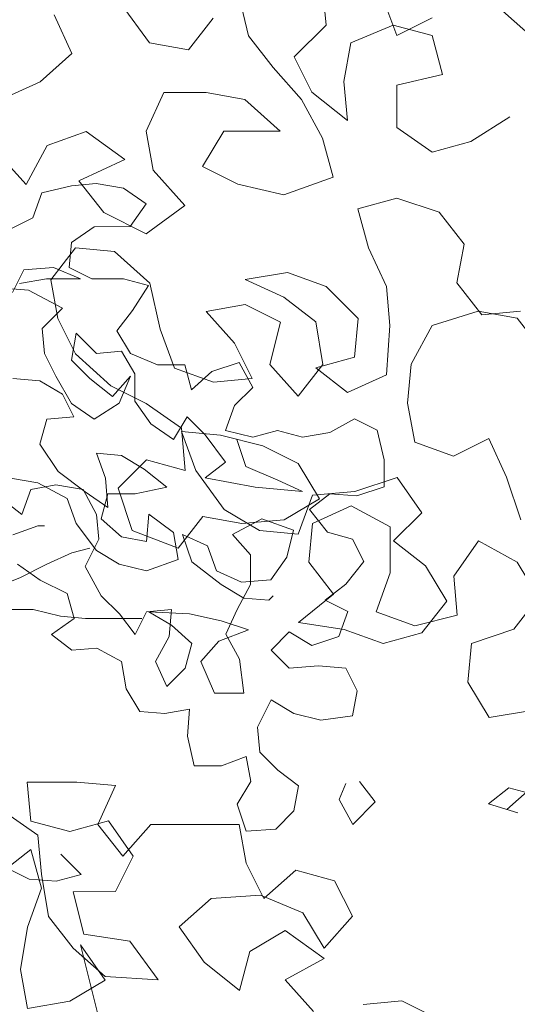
# Model space of a CAD drawing. Header units: millimetres. Extents: x -409347 to -76892, y 286088 to 1850972.
# Tile 120 of 256: x -204192 to -203032, y 563105 to 565399. Entities that reach past the tile are written whole.
import ezdxf

# ---------------------------------------------------------------- set-up
doc = ezdxf.new("R2010")
doc.units = ezdxf.units.MM
doc.linetypes.add('DGN Style 2', pattern=[3.08948, 1.853688, -1.235792])
for name, color, linetype, lineweight in [('a_drzewa', 7, 'Continuous', 0), ('A_P_WAND_BET_A_X', 25, 'Continuous', 0), ('A_P_WAND_BET_V_X', 131, 'DGN Style 2', 0)]:
    doc.layers.add(name, color=color, linetype=linetype, lineweight=lineweight)

msp = doc.modelspace()

# ---------------------------------------------------------------- linework, layer by layer
at = {"layer": 'a_drzewa', "ltscale": 1024}
for p, q in [((-203683.8, 565468.9), (-203659, 565361.9)), ((-203477.9, 565386.8), (-203486.2, 565477.4)), ((-203313.1, 565362.2), (-203346.2, 565452.8)), ((-203955.6, 565435.7), (-203889.6, 565345.2)), ((-202992, 565354.3), (-203066.1, 565420.1)), ((-204070.7, 565320.3), (-204112, 565410.9)), ((-203799, 565328.8), (-203741.4, 565403)), ((-203230.8, 565403.5), (-203313.1, 565362.2)), ((-203551.9, 565312.6), (-203477.9, 565386.8)), ((-203321.4, 565386.9), (-203420.2, 565345.6)), ((-203230.8, 565362.3), (-203321.4, 565386.9)), ((-203659, 565361.9), (-203601.3, 565287.8)), ((-203420.2, 565345.6), (-203436.6, 565255)), ((-203206, 565271.7), (-203230.8, 565362.3)), ((-203889.6, 565345.2), (-203799, 565328.8)), ((-204144.8, 565254.4), (-204070.7, 565320.3)), ((-203510.7, 565230.3), (-203551.9, 565312.6)), ((-203601.3, 565287.8), (-203535.4, 565213.8)), ((-204235.3, 565213.1), (-204144.8, 565254.4)), ((-203436.6, 565255), (-203428.2, 565164.5)), ((-203313, 565246.9), (-203206, 565271.7)), ((-203312.9, 565148.1), (-203313, 565246.9)), ((-203856.5, 565230), (-203897.6, 565139.3)), ((-203757.7, 565230), (-203856.5, 565230)), ((-203667.1, 565213.7), (-203757.7, 565230)), ((-203584.7, 565139.6), (-203667.1, 565213.7)), ((-203535.4, 565213.8), (-203485.9, 565123.2)), ((-203428.2, 565164.5), (-203510.7, 565230.3)), ((-203049.4, 565173), (-203140, 565115.3)), ((-204037.6, 565139.2), (-204128.2, 565106.2)), ((-203947, 565073.4), (-204037.6, 565139.2)), ((-203897.6, 565139.3), (-203881.1, 565048.8)), ((-203765.8, 565057.1), (-203716.5, 565139.5)), ((-203716.5, 565139.5), (-203584.7, 565139.6)), ((-203230.5, 565090.5), (-203312.9, 565148.1)), ((-203485.9, 565123.2), (-203461.1, 565032.7)), ((-204177.5, 565015.5), (-204251.7, 565097.8)), ((-204128.2, 565106.2), (-204177.5, 565015.5)), ((-203140, 565115.3), (-203230.5, 565090.5)), ((-204054, 565023.9), (-203947, 565073.4)), ((-203881.1, 565048.8), (-203806.9, 564966.5)), ((-203683.4, 565016), (-203765.8, 565057.1)), ((-203461.1, 565032.7), (-203576.3, 564991.4)), ((-204140.3, 564996.1), (-204071.7, 565012)), ((-204071.7, 565012), (-204013.6, 565017.3)), ((-203996.3, 564949.8), (-204054, 565023.9)), ((-204013.6, 565017.3), (-203950.2, 565006.8)), ((-203950.2, 565006.8), (-203897.4, 564969.9)), ((-203576.3, 564991.4), (-203683.4, 565016)), ((-204161.3, 564938), (-204140.3, 564996.1)), ((-203403.4, 564958.6), (-203312.8, 564983.4)), ((-203312.8, 564983.4), (-203213.9, 564950.5)), ((-203897.4, 564969.9), (-203934.3, 564917.1)), ((-203806.9, 564966.5), (-203897.4, 564900.5)), ((-203378.6, 564868), (-203403.4, 564958.6)), ((-204214.1, 564911.6), (-204161.3, 564938)), ((-203897.4, 564900.5), (-203996.3, 564949.8)), ((-203213.9, 564950.5), (-203156.2, 564876.5)), ((-204018.8, 564917), (-204071.5, 564880)), ((-203934.3, 564917.1), (-204018.8, 564917)), ((-204119.7, 564793.2), (-204062.1, 564867.4)), ((-204071.5, 564880), (-204076.8, 564822)), ((-204062.1, 564867.4), (-203971.5, 564859.3)), ((-203337.3, 564777.5), (-203378.6, 564868)), ((-203156.2, 564876.5), (-203172.6, 564785.9)), ((-203971.5, 564859.3), (-203889.1, 564785.2)), ((-204113.7, 564821.9), (-204182.3, 564816.6)), ((-204050.3, 564795.6), (-204113.7, 564821.9)), ((-204076.8, 564822), (-204023.9, 564795.6)), ((-204182.3, 564816.6), (-204208.7, 564763.8)), ((-204192.9, 564784.9), (-204129.5, 564795.5)), ((-204129.5, 564795.5), (-204050.3, 564795.6)), ((-204023.9, 564795.6), (-203950, 564795.7)), ((-203950, 564795.7), (-203892, 564779.9)), ((-203666.7, 564793.7), (-203567.9, 564810.2)), ((-203567.9, 564810.2), (-203477.3, 564777.4)), ((-204171.7, 564769.1), (-204240.3, 564774.3)), ((-204103.1, 564702.7), (-204119.7, 564793.2)), ((-203892, 564779.9), (-203928.9, 564721.8)), ((-203889.1, 564785.2), (-203864.3, 564678.2)), ((-203576.1, 564752.6), (-203666.7, 564793.7)), ((-203477.3, 564777.4), (-203403.1, 564703.3)), ((-203329, 564686.9), (-203337.3, 564777.5)), ((-203172.6, 564785.9), (-203114.9, 564711.8)), ((-204092.5, 564726.9), (-204171.7, 564769.1)), ((-203501.9, 564695), (-203576.1, 564752.6)), ((-204140, 564679.4), (-204092.5, 564726.9)), ((-203757.3, 564719.5), (-203666.7, 564736)), ((-203666.7, 564736), (-203584.3, 564694.9)), ((-203928.9, 564721.8), (-203965.8, 564674.3)), ((-203691.3, 564645.4), (-203757.3, 564719.5)), ((-203403.1, 564703.3), (-203411.3, 564612.7)), ((-203230.2, 564687), (-203123.1, 564720)), ((-203123.1, 564720), (-203032.5, 564703.7)), ((-203114.9, 564711.8), (-203024.3, 564720.1)), ((-203032.5, 564703.7), (-202974.8, 564629.6)), ((-204061.9, 564620.4), (-204103.1, 564702.7)), ((-203584.3, 564694.9), (-203608.9, 564596.1)), ((-203485.4, 564596.2), (-203501.9, 564695)), ((-203337.1, 564571.6), (-203329, 564686.9)), ((-203279.5, 564596.4), (-203230.2, 564687)), ((-204134.6, 564621.3), (-204140, 564679.4)), ((-204060.8, 564668.9), (-204071.3, 564605.6)), ((-204013.2, 564621.5), (-204060.8, 564668.9)), ((-203965.8, 564674.3), (-203934.1, 564621.5)), ((-203864.3, 564678.2), (-203831.2, 564587.6)), ((-203650.1, 564563.1), (-203691.3, 564645.4)), ((-204108.2, 564568.6), (-204134.6, 564621.3)), ((-203979.4, 564546.3), (-204061.9, 564620.4)), ((-203955.2, 564626.8), (-204013.2, 564621.5)), ((-203923.5, 564574), (-203955.2, 564626.8)), ((-203934.1, 564621.5), (-203870.7, 564595.2)), ((-203411.3, 564612.7), (-203501.8, 564587.9)), ((-204071.3, 564605.6), (-204029, 564563.4)), ((-203870.7, 564595.2), (-203807.3, 564595.2)), ((-203807.3, 564595.2), (-203791.5, 564537.2)), ((-203744, 564579.5), (-203680.7, 564600.6)), ((-203680.7, 564600.6), (-203648.9, 564542.6)), ((-203608.9, 564596.1), (-203543, 564522)), ((-203543, 564522), (-203485.4, 564596.2)), ((-203287.6, 564505.8), (-203279.5, 564596.4)), ((-204071.2, 564505.3), (-204108.2, 564568.6)), ((-203976.2, 564521.2), (-203934, 564568.7)), ((-203934, 564568.7), (-203960.3, 564505.4)), ((-203923.4, 564510.7), (-203923.5, 564574)), ((-203831.2, 564587.6), (-203740.6, 564554.8)), ((-203791.5, 564537.2), (-203744, 564579.5)), ((-203501.8, 564587.9), (-203427.7, 564530.3)), ((-203427.7, 564530.3), (-203337.1, 564571.6)), ((-204208.5, 564563.2), (-204145.1, 564558)), ((-204145.1, 564558), (-204092.3, 564526.4)), ((-204029, 564563.4), (-203976.2, 564521.2)), ((-203897.1, 564505.2), (-203979.4, 564546.3)), ((-203740.6, 564554.8), (-203650.1, 564563.1)), ((-203648.9, 564542.6), (-203691.1, 564500.3)), ((-204092.3, 564526.4), (-204065.9, 564473.6)), ((-204018.4, 564468.4), (-204071.2, 564505.3)), ((-203960.3, 564505.4), (-204018.4, 564468.4)), ((-203886.4, 564457.9), (-203923.4, 564510.7)), ((-203814.6, 564447.6), (-203897.1, 564505.2)), ((-203691.1, 564500.3), (-203712.2, 564442.3)), ((-203271.1, 564415.2), (-203287.6, 564505.8)), ((-204065.9, 564473.6), (-204129.2, 564468.3)), ((-203802, 564473.8), (-203833.6, 564421)), ((-203759.7, 564431.7), (-203802, 564473.8)), ((-204129.2, 564468.3), (-204145, 564410.2)), ((-203833.6, 564421), (-203886.4, 564457.9)), ((-203469.4, 564437.2), (-203411.3, 564468.9)), ((-203411.3, 564468.9), (-203358.5, 564442.6)), ((-203806.3, 564348.8), (-203814.6, 564447.6)), ((-203781.6, 564348.9), (-203814.6, 564439.4)), ((-203814.6, 564439.4), (-203724, 564431.3)), ((-203712.1, 564368.4), (-203759.7, 564431.7)), ((-203724, 564431.3), (-203625.2, 564406.6)), ((-203712.2, 564442.3), (-203648.8, 564426.5)), ((-203648.8, 564426.5), (-203590.8, 564442.4)), ((-203590.8, 564442.4), (-203532.7, 564426.6)), ((-203532.7, 564426.6), (-203469.4, 564437.2)), ((-203358.5, 564442.6), (-203342.6, 564374)), ((-204145, 564410.2), (-204102.7, 564346.9)), ((-203685.8, 564421.2), (-203664.6, 564357.8)), ((-203625.2, 564406.6), (-203542.8, 564365.5)), ((-203180.5, 564382.3), (-203271.1, 564415.2)), ((-203098.2, 564423.6), (-203180.5, 564382.3)), ((-203056.9, 564333), (-203098.2, 564423.6)), ((-203991.9, 564331.2), (-204013, 564389.2)), ((-204013, 564389.2), (-203955, 564384)), ((-203955, 564384), (-203902.1, 564352.3)), ((-203962.8, 564307.5), (-203896.9, 564373.5)), ((-203896.9, 564373.5), (-203806.3, 564348.8)), ((-203759.6, 564331.4), (-203712.1, 564368.4)), ((-203542.8, 564365.5), (-203493.3, 564283.2)), ((-203342.6, 564374), (-203342.6, 564310.6)), ((-204102.7, 564346.9), (-204039.3, 564299.4)), ((-203902.1, 564352.3), (-203849.3, 564310.2)), ((-203715.7, 564258.3), (-203781.6, 564348.9)), ((-203664.6, 564357.8), (-203590.7, 564326.2)), ((-204150.2, 564320.4), (-204213.6, 564330.9)), ((-204166, 564304.6), (-204108, 564315.2)), ((-204081.5, 564283.6), (-204150.2, 564320.4)), ((-204108, 564315.2), (-204044.6, 564304.7)), ((-203986.5, 564262.5), (-203991.9, 564331.2)), ((-203643.4, 564310.4), (-203759.6, 564331.4)), ((-203590.7, 564326.2), (-203532.6, 564299.9)), ((-203312.2, 564332.8), (-203411, 564299.8)), ((-203254.5, 564250.5), (-203312.2, 564332.8)), ((-203023.9, 564234.2), (-203056.9, 564333)), ((-204187.1, 564246.5), (-204166, 564304.6)), ((-204044.6, 564304.7), (-204012.9, 564246.7)), ((-204039.3, 564299.4), (-203986.5, 564262.5)), ((-203986.5, 564294.2), (-204002.3, 564236.1)), ((-203923.2, 564294.3), (-203986.5, 564294.2)), ((-203929.7, 564208.7), (-203962.8, 564307.5)), ((-203849.3, 564310.2), (-203923.2, 564294.3)), ((-203532.6, 564299.9), (-203643.4, 564310.4)), ((-203509.8, 564291.5), (-203542.7, 564200.8)), ((-203469.2, 564294.7), (-203516.7, 564257.7)), ((-203411, 564299.8), (-203509.8, 564291.5)), ((-203405.9, 564289.5), (-203469.2, 564294.7)), ((-203342.6, 564310.6), (-203405.9, 564289.5)), ((-204234.6, 564283.4), (-204187.1, 564246.5)), ((-204060.4, 564225.5), (-204081.5, 564283.6)), ((-203493.3, 564283.2), (-203575.6, 564233.7)), ((-203419.2, 564266.8), (-203509.7, 564225.6)), ((-203328.6, 564217.5), (-203419.2, 564266.8)), ((-204012.9, 564246.7), (-204007.6, 564188.6)), ((-203896.7, 564183.4), (-203891.5, 564246.8)), ((-203891.5, 564246.8), (-203833.4, 564204.6)), ((-203633.3, 564209), (-203715.7, 564258.3)), ((-203516.7, 564257.7), (-203474.4, 564204.9)), ((-203320.3, 564184.6), (-203254.5, 564250.5)), ((-204012.8, 564162.2), (-204060.4, 564225.5)), ((-204002.3, 564236.1), (-203954.8, 564193.9)), ((-203765, 564241.8), (-203822.6, 564167.6)), ((-203674.4, 564225.4), (-203765, 564241.8)), ((-203696.1, 564199.5), (-203627.5, 564236.5)), ((-203575.6, 564233.7), (-203674.4, 564225.4)), ((-203627.5, 564236.5), (-203553.6, 564210.1)), ((-203509.7, 564225.6), (-203517.9, 564135)), ((-204208.2, 564199), (-204150.1, 564220.2)), ((-204150.1, 564220.2), (-204134.3, 564220.2)), ((-203822.6, 564167.6), (-203929.7, 564208.7)), ((-203833.4, 564204.6), (-203822.8, 564141.3)), ((-203754.2, 564173), (-203812.3, 564199.4)), ((-203812.3, 564199.4), (-203791.1, 564136)), ((-203653.9, 564152), (-203696.1, 564199.5)), ((-203542.7, 564200.8), (-203633.3, 564209)), ((-203553.6, 564210.1), (-203569.4, 564146.8)), ((-203474.4, 564204.9), (-203416.4, 564189.2)), ((-203328.5, 564110.4), (-203328.6, 564217.5)), ((-204007.6, 564188.6), (-204039.2, 564125.2)), ((-203954.8, 564193.9), (-203896.7, 564183.4)), ((-203416.4, 564189.2), (-203389.9, 564136.4)), ((-203246.1, 564127), (-203320.3, 564184.6)), ((-203122.6, 564184.7), (-203180.2, 564102.3)), ((-203032, 564135.4), (-203122.6, 564184.7)), ((-204128.9, 564130.4), (-204070.9, 564156.9)), ((-204070.9, 564156.9), (-204028.7, 564167.5)), ((-203960, 564130.6), (-204012.8, 564162.2)), ((-203733, 564115), (-203754.2, 564173)), ((-204144.7, 564093.5), (-204197.5, 564130.4)), ((-204192.2, 564098.7), (-204128.9, 564130.4)), ((-203896.6, 564114.8), (-203960, 564130.6)), ((-203822.8, 564141.3), (-203896.6, 564114.8)), ((-203791.1, 564136), (-203722.4, 564083.3)), ((-203653.8, 564083.4), (-203653.9, 564152)), ((-203569.4, 564146.8), (-203606.3, 564094)), ((-203517.9, 564135), (-203460.2, 564060.9)), ((-203389.9, 564136.4), (-203432.1, 564083.6)), ((-202982.5, 564053.1), (-203032, 564135.4)), ((-204039.2, 564125.2), (-204002.2, 564056.7)), ((-203674.9, 564088.6), (-203733, 564115)), ((-203361.3, 564019.8), (-203328.5, 564110.4)), ((-203196.6, 564044.7), (-203246.1, 564127)), ((-204260.8, 564072.3), (-204192.2, 564098.7)), ((-204081.3, 564061.9), (-204144.7, 564093.5)), ((-203722.4, 564083.3), (-203669.6, 564051.7)), ((-203685.4, 564025.3), (-203653.8, 564083.4)), ((-203606.3, 564094), (-203674.9, 564088.6)), ((-203432.1, 564083.6), (-203479.6, 564046.6)), ((-203180.2, 564102.3), (-203171.9, 564011.8)), ((-204065.5, 564003.8), (-204081.3, 564061.9)), ((-203460.2, 564060.9), (-203542.5, 563995)), ((-204002.2, 564056.7), (-203959.9, 564014.5)), ((-203669.6, 564051.7), (-203611.5, 564046.5)), ((-203611.5, 564046.5), (-203601, 564057)), ((-203479.6, 564046.6), (-203426.8, 564020.2)), ((-203254.2, 563970.5), (-203196.6, 564044.7)), ((-203040.1, 563978.9), (-202982.5, 564053.1)), ((-204292.4, 564024.7), (-204160.5, 564024.8)), ((-204160.5, 564024.8), (-204097.1, 564009.1)), ((-203959.9, 564014.5), (-203922.9, 563967)), ((-203922.9, 563967), (-203896.6, 564019.8)), ((-203896.6, 564019.8), (-203838.5, 564025.1)), ((-203838.5, 563988.2), (-203891.3, 564019.8)), ((-203891.3, 564019.8), (-203796.3, 564014.6)), ((-203838.5, 564025.1), (-203843.7, 563961.8)), ((-203796.3, 564014.6), (-203722.3, 563998.8)), ((-203711.8, 563967.2), (-203685.4, 564025.3)), ((-203426.8, 564020.2), (-203447.8, 563962.2)), ((-203270.7, 563987), (-203361.3, 564019.8)), ((-204118.2, 563966.8), (-204065.5, 564003.8)), ((-204097.1, 564009.1), (-204039.1, 564003.8)), ((-204039.1, 564003.8), (-203907.1, 564004)), ((-203722.3, 563998.8), (-203659, 563977.8)), ((-203542.5, 563995), (-203435.4, 563978.6)), ((-203171.9, 564011.8), (-203270.7, 563987)), ((-203790.9, 563946), (-203838.5, 563988.2)), ((-203659, 563977.8), (-203727.6, 563951.3)), ((-203564, 563972.6), (-203606.2, 563930.3)), ((-203511.1, 563941), (-203564, 563972.6)), ((-203435.4, 563978.6), (-203344.8, 563945.7)), ((-203344.8, 563945.7), (-203254.2, 563970.5)), ((-203138.9, 563945.9), (-203040.1, 563978.9)), ((-204070.7, 563929.9), (-204118.2, 563966.8)), ((-203843.7, 563961.8), (-203875.3, 563903.7)), ((-203806.7, 563887.9), (-203790.9, 563946)), ((-203727.6, 563951.3), (-203769.8, 563903.8)), ((-203680, 563909.2), (-203711.8, 563967.2)), ((-203447.8, 563962.2), (-203511.1, 563941)), ((-203147.1, 563855.3), (-203138.9, 563945.9)), ((-204012.6, 563935.2), (-204070.7, 563929.9)), ((-203954.5, 563903.6), (-204012.6, 563935.2)), ((-203606.2, 563930.3), (-203563.9, 563888.1)), ((-203943.9, 563840.3), (-203954.5, 563903.6)), ((-203875.3, 563903.7), (-203848.9, 563845.7)), ((-203769.8, 563903.8), (-203738, 563829.9)), ((-203669.4, 563830), (-203680, 563909.2)), ((-203848.9, 563845.7), (-203806.7, 563887.9)), ((-203563.9, 563888.1), (-203495.3, 563893.5)), ((-203495.3, 563893.5), (-203431.9, 563888.3)), ((-203431.9, 563888.3), (-203405.5, 563835.5)), ((-203097.6, 563773), (-203147.1, 563855.3)), ((-203912.2, 563787.5), (-203943.9, 563840.3)), ((-203405.5, 563835.5), (-203416, 563777.4)), ((-203738, 563829.9), (-203669.4, 563830)), ((-203606, 563814.2), (-203637.7, 563750.8)), ((-203553.2, 563782.6), (-203606, 563814.2)), ((-203854.1, 563782.3), (-203912.2, 563787.5)), ((-203796.1, 563792.9), (-203854.1, 563782.3)), ((-203801.3, 563729.6), (-203796.1, 563792.9)), ((-202998.8, 563789.6), (-203097.6, 563773)), ((-203489.9, 563766.8), (-203553.2, 563782.6)), ((-203416, 563777.4), (-203489.9, 563766.8)), ((-203637.7, 563750.8), (-203632.3, 563692.8)), ((-203785.4, 563661), (-203801.3, 563729.6)), ((-203664, 563682.2), (-203722, 563661)), ((-203653.4, 563624.1), (-203664, 563682.2)), ((-203632.3, 563692.8), (-203590.1, 563650.6)), ((-203722, 563661), (-203785.4, 563661)), ((-203590.1, 563650.6), (-203542.5, 563613.7)), ((-203400, 563624.4), (-203363, 563576.9)), ((-203056.2, 563558.9), (-202982.1, 563624.9)), ((-204059.3, 563622.6), (-204174.6, 563622.5)), ((-204174.6, 563622.5), (-204166.3, 563531.9)), ((-203968.7, 563614.4), (-204059.3, 563622.6)), ((-204009.8, 563523.8), (-203968.7, 563614.4)), ((-203685, 563571.3), (-203653.4, 563624.1)), ((-203542.5, 563613.7), (-203553, 563555.6)), ((-203447.5, 563582.1), (-203431.7, 563619.1)), ((-203051.7, 563609.4), (-203099.2, 563572.4)), ((-202993.6, 563593.6), (-203051.7, 563609.4)), ((-203415.8, 563524.1), (-203447.5, 563582.1)), ((-204149.8, 563499), (-204232.2, 563556.6)), ((-203663.8, 563508), (-203685, 563571.3)), ((-203553, 563555.6), (-203595.2, 563513.3)), ((-203363, 563576.9), (-203415.8, 563524.1)), ((-203099.2, 563572.4), (-203030.5, 563551.4)), ((-204166.3, 563531.9), (-204075.6, 563507.3)), ((-204075.6, 563507.3), (-203985.1, 563532.1)), ((-203952.1, 563449.8), (-204009.8, 563523.8)), ((-203985.1, 563532.1), (-203927.4, 563449.8)), ((-203886.2, 563523.9), (-203952.1, 563449.8)), ((-203680.4, 563524.1), (-203886.2, 563523.9)), ((-203663.8, 563433.5), (-203680.4, 563524.1)), ((-203595.2, 563513.3), (-203663.8, 563508)), ((-204141.4, 563408.4), (-204149.8, 563499)), ((-204240.3, 563408.3), (-204166.2, 563466)), ((-204166.2, 563466), (-204141.4, 563375.5)), ((-204096.6, 563454.8), (-204049.1, 563407.4)), ((-203927.4, 563449.8), (-203968.5, 563367.4)), ((-204170.5, 563396.7), (-204223.3, 563423)), ((-203622.6, 563351.2), (-203663.8, 563433.5)), ((-204107.1, 563391.5), (-204170.5, 563396.7)), ((-204124.9, 563309.6), (-204141.4, 563408.4)), ((-204049.1, 563407.4), (-204107.1, 563391.5)), ((-203548.5, 563417.2), (-203622.6, 563351.2)), ((-203457.9, 563392.6), (-203548.5, 563417.2)), ((-204141.4, 563375.5), (-204174.3, 563284.8)), ((-203416.6, 563310.2), (-203457.9, 563392.6)), ((-203968.5, 563367.4), (-204067.3, 563367.3)), ((-204067.3, 563367.3), (-204042.5, 563268.5)), ((-203820.1, 563285.2), (-203746.1, 563351.1)), ((-203746.1, 563351.1), (-203630.8, 563359.5)), ((-203630.8, 563359.5), (-203531.9, 563318.4)), ((-204067.2, 563235.5), (-204124.9, 563309.6)), ((-203531.9, 563318.4), (-203482.5, 563236.1)), ((-203482.5, 563236.1), (-203416.6, 563310.2)), ((-204174.3, 563284.8), (-204190.6, 563186)), ((-203762.4, 563202.9), (-203820.1, 563285.2)), ((-204042.5, 563268.5), (-203935.4, 563252.1)), ((-203573.1, 563277.2), (-203655.4, 563227.7)), ((-203482.4, 563211.4), (-203573.1, 563277.2)), ((-203993, 563169.7), (-204067.2, 563235.5)), ((-203993, 563161.5), (-204050.7, 563243.8)), ((-204050.7, 563243.8), (-204001.1, 563046.2)), ((-203935.4, 563252.1), (-203869.4, 563161.6)), ((-203655.4, 563227.7), (-203680, 563137.1)), ((-203573, 563161.9), (-203482.4, 563211.4)), ((-203680, 563137.1), (-203762.4, 563202.9)), ((-204190.6, 563186), (-204174.1, 563095.4)), ((-203869.4, 563161.6), (-203993, 563169.7)), ((-204075.3, 563112), (-203993, 563161.5)), ((-203507, 563087.8), (-203573, 563161.9)), ((-204174.1, 563095.4), (-204075.3, 563112)), ((-203301.2, 563112.7), (-203391.7, 563104.4)), ((-203218.8, 563071.6), (-203301.2, 563112.7))]:
    msp.add_line(p, q, dxfattribs=at)
at = {"layer": 'A_P_WAND_BET_A_X', "ltscale": 0.01}
msp.add_3dface([(-409346.6, 1850971.6), (-87526.5, 1850971.6), (-87526.5, 286087.9), (-409346.6, 286087.9)], dxfattribs=at)
at = {"layer": 'A_P_WAND_BET_V_X'}
msp.add_3dface([(-346399.5, 627361.9), (-346399.5, 492361.9), (-171399.5, 492361.9), (-171399.5, 627361.9)], dxfattribs=at)

doc.saveas('drawing.dxf')
